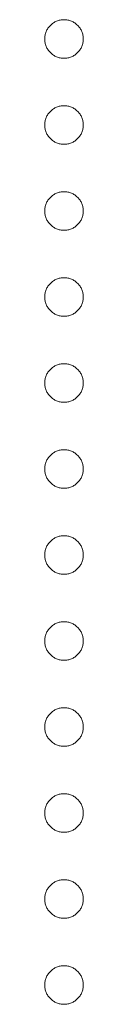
# Model space of a CAD drawing. Header units: millimetres. Extents: x -68 to 153, y 78 to 418.
# Tile 12 of 32: x -16.208 to -15.988, y 316.959 to 322.59. Entities that reach past the tile are written whole.
import ezdxf

# ---------------------------------------------------------------- set-up
doc = ezdxf.new("R2010")
doc.units = ezdxf.units.MM

msp = doc.modelspace()

# ---------------------------------------------------------------- linework, layer by layer
at = {"color": 7, "linetype": 'Continuous', "lineweight": 15}
for points, knots in [([(-16.2082, 322.4799), (-16.2078, 322.4873), (-16.207, 322.5017), (-16.2005, 322.5224), (-16.1904, 322.5415), (-16.1763, 322.5584), (-16.1593, 322.5722), (-16.1403, 322.5827), (-16.1196, 322.5889), (-16.1052, 322.5898), (-16.0979, 322.5902)], [0, 0, 0, 0, 0.1277566, 0.2494144, 0.3727965, 0.5001113, 0.6286099, 0.7506434, 0.8737684, 1, 1, 1, 1]), ([(-16.0979, 322.5902), (-16.0905, 322.5898), (-16.0759, 322.589), (-16.055, 322.5827), (-16.0361, 322.5723), (-16.0193, 322.5583), (-16.0052, 322.5415), (-15.995, 322.5225), (-15.9889, 322.5017), (-15.9881, 322.4873), (-15.9877, 322.4799)], [0, 0, 0, 0, 0.129097, 0.252046, 0.373905, 0.5010378, 0.6281707, 0.7513765, 0.872426, 1, 1, 1, 1]), ([(-16.0979, 322.3697), (-16.1052, 322.3701), (-16.1195, 322.371), (-16.1404, 322.3768), (-16.1592, 322.3877), (-16.1763, 322.4014), (-16.1903, 322.4184), (-16.2007, 322.4373), (-16.207, 322.4581), (-16.2078, 322.4726), (-16.2082, 322.4799)], [0, 0, 0, 0, 0.126178, 0.248821, 0.37154, 0.499984, 0.627244, 0.749226, 0.872298, 1, 1, 1, 1]), ([(-15.9877, 322.4799), (-15.9881, 322.4726), (-15.989, 322.4581), (-15.9949, 322.4372), (-16.0053, 322.4184), (-16.0193, 322.4015), (-16.0362, 322.3876), (-16.0549, 322.3768), (-16.076, 322.371), (-16.0905, 322.3701), (-16.0979, 322.3697)], [0, 0, 0, 0, 0.127519, 0.249986, 0.371792, 0.49887, 0.625948, 0.748492, 0.870959, 1, 1, 1, 1]), ([(-16.2082, 321.9881), (-16.2078, 321.9955), (-16.207, 322.0099), (-16.2005, 322.0306), (-16.1904, 322.0496), (-16.1763, 322.0666), (-16.1593, 322.0804), (-16.1403, 322.0908), (-16.1196, 322.0971), (-16.1052, 322.0979), (-16.0979, 322.0983)], [0, 0, 0, 0, 0.1277566, 0.2494144, 0.3727965, 0.5001113, 0.6286099, 0.7506434, 0.8737684, 1, 1, 1, 1]), ([(-16.0979, 322.0983), (-16.0905, 322.0979), (-16.0759, 322.0971), (-16.055, 322.0908), (-16.0361, 322.0805), (-16.0193, 322.0665), (-16.0052, 322.0496), (-15.995, 322.0306), (-15.9889, 322.0098), (-15.9881, 321.9955), (-15.9877, 321.9881)], [0, 0, 0, 0, 0.129097, 0.252046, 0.373905, 0.5010378, 0.6281707, 0.7513765, 0.872426, 1, 1, 1, 1]), ([(-16.0979, 321.8778), (-16.1052, 321.8783), (-16.1195, 321.8792), (-16.1404, 321.885), (-16.1592, 321.8959), (-16.1763, 321.9096), (-16.1903, 321.9265), (-16.2007, 321.9454), (-16.207, 321.9662), (-16.2078, 321.9807), (-16.2082, 321.9881)], [0, 0, 0, 0, 0.126178, 0.248821, 0.37154, 0.499984, 0.627244, 0.749226, 0.872298, 1, 1, 1, 1]), ([(-15.9877, 321.9881), (-15.9881, 321.9807), (-15.989, 321.9663), (-15.9949, 321.9454), (-16.0053, 321.9265), (-16.0193, 321.9097), (-16.0362, 321.8958), (-16.0549, 321.885), (-16.076, 321.8791), (-16.0905, 321.8783), (-16.0979, 321.8778)], [0, 0, 0, 0, 0.127519, 0.249986, 0.371792, 0.49887, 0.625948, 0.748492, 0.870959, 1, 1, 1, 1]), ([(-16.2082, 321.4962), (-16.2078, 321.5036), (-16.207, 321.518), (-16.2005, 321.5387), (-16.1904, 321.5578), (-16.1763, 321.5747), (-16.1593, 321.5885), (-16.1403, 321.599), (-16.1196, 321.6052), (-16.1052, 321.6061), (-16.0979, 321.6065)], [0, 0, 0, 0, 0.1277566, 0.2494144, 0.3727965, 0.5001113, 0.6286099, 0.7506434, 0.8737684, 1, 1, 1, 1]), ([(-16.0979, 321.6065), (-16.0905, 321.6061), (-16.0759, 321.6053), (-16.055, 321.5989), (-16.0361, 321.5886), (-16.0193, 321.5746), (-16.0052, 321.5578), (-15.995, 321.5388), (-15.9889, 321.518), (-15.9881, 321.5036), (-15.9877, 321.4962)], [0, 0, 0, 0, 0.129097, 0.252046, 0.373905, 0.5010378, 0.6281707, 0.7513765, 0.872426, 1, 1, 1, 1]), ([(-16.0979, 321.386), (-16.1052, 321.3864), (-16.1195, 321.3873), (-16.1404, 321.3931), (-16.1592, 321.404), (-16.1763, 321.4177), (-16.1903, 321.4346), (-16.2007, 321.4536), (-16.207, 321.4744), (-16.2078, 321.4889), (-16.2082, 321.4962)], [0, 0, 0, 0, 0.126178, 0.248821, 0.37154, 0.499984, 0.627244, 0.749226, 0.872298, 1, 1, 1, 1]), ([(-15.9877, 321.4962), (-15.9881, 321.4889), (-15.989, 321.4744), (-15.9949, 321.4535), (-16.0053, 321.4346), (-16.0193, 321.4178), (-16.0362, 321.4039), (-16.0549, 321.3931), (-16.076, 321.3873), (-16.0905, 321.3864), (-16.0979, 321.386)], [0, 0, 0, 0, 0.127519, 0.249986, 0.371792, 0.49887, 0.625948, 0.748492, 0.870959, 1, 1, 1, 1]), ([(-16.2082, 321.0044), (-16.2078, 321.0118), (-16.207, 321.0262), (-16.2005, 321.0469), (-16.1904, 321.0659), (-16.1763, 321.0829), (-16.1593, 321.0967), (-16.1403, 321.1071), (-16.1196, 321.1134), (-16.1052, 321.1142), (-16.0979, 321.1146)], [0, 0, 0, 0, 0.1277566, 0.2494144, 0.3727965, 0.5001113, 0.6286099, 0.7506434, 0.8737684, 1, 1, 1, 1]), ([(-16.0979, 321.1146), (-16.0905, 321.1142), (-16.0759, 321.1134), (-16.055, 321.1071), (-16.0361, 321.0967), (-16.0193, 321.0828), (-16.0052, 321.0659), (-15.995, 321.0469), (-15.9889, 321.0261), (-15.9881, 321.0117), (-15.9877, 321.0044)], [0, 0, 0, 0, 0.129097, 0.252046, 0.373905, 0.5010378, 0.6281707, 0.7513765, 0.872426, 1, 1, 1, 1]), ([(-16.0979, 320.8941), (-16.1052, 320.8946), (-16.1195, 320.8955), (-16.1404, 320.9012), (-16.1592, 320.9122), (-16.1763, 320.9259), (-16.1903, 320.9428), (-16.2007, 320.9617), (-16.207, 320.9825), (-16.2078, 320.997), (-16.2082, 321.0044)], [0, 0, 0, 0, 0.126178, 0.248821, 0.37154, 0.499984, 0.627244, 0.749226, 0.872298, 1, 1, 1, 1]), ([(-15.9877, 321.0044), (-15.9881, 320.997), (-15.989, 320.9826), (-15.9949, 320.9617), (-16.0053, 320.9428), (-16.0193, 320.926), (-16.0362, 320.9121), (-16.0549, 320.9013), (-16.076, 320.8954), (-16.0905, 320.8946), (-16.0979, 320.8941)], [0, 0, 0, 0, 0.127519, 0.249986, 0.371792, 0.49887, 0.625948, 0.748492, 0.870959, 1, 1, 1, 1]), ([(-16.2082, 320.5125), (-16.2078, 320.5199), (-16.207, 320.5343), (-16.2005, 320.555), (-16.1904, 320.5741), (-16.1763, 320.591), (-16.1593, 320.6048), (-16.1403, 320.6153), (-16.1196, 320.6215), (-16.1052, 320.6223), (-16.0979, 320.6228)], [0, 0, 0, 0, 0.1277566, 0.2494144, 0.3727965, 0.5001113, 0.6286099, 0.7506434, 0.8737684, 1, 1, 1, 1]), ([(-16.0979, 320.6228), (-16.0905, 320.6224), (-16.0759, 320.6216), (-16.055, 320.6152), (-16.0361, 320.6049), (-16.0193, 320.5909), (-16.0052, 320.5741), (-15.995, 320.5551), (-15.9889, 320.5343), (-15.9881, 320.5199), (-15.9877, 320.5125)], [0, 0, 0, 0, 0.129097, 0.252046, 0.373905, 0.5010378, 0.6281707, 0.7513765, 0.872426, 1, 1, 1, 1]), ([(-16.0979, 320.4023), (-16.1052, 320.4027), (-16.1195, 320.4036), (-16.1404, 320.4094), (-16.1592, 320.4203), (-16.1763, 320.434), (-16.1903, 320.4509), (-16.2007, 320.4699), (-16.207, 320.4907), (-16.2078, 320.5051), (-16.2082, 320.5125)], [0, 0, 0, 0, 0.126178, 0.248821, 0.37154, 0.499984, 0.627244, 0.749226, 0.872298, 1, 1, 1, 1]), ([(-15.9877, 320.5125), (-15.9881, 320.5052), (-15.989, 320.4907), (-15.9949, 320.4698), (-16.0053, 320.4509), (-16.0193, 320.4341), (-16.0362, 320.4202), (-16.0549, 320.4094), (-16.076, 320.4036), (-16.0905, 320.4027), (-16.0979, 320.4023)], [0, 0, 0, 0, 0.127519, 0.249986, 0.371792, 0.49887, 0.625948, 0.748492, 0.870959, 1, 1, 1, 1]), ([(-16.2082, 320.0207), (-16.2078, 320.028), (-16.207, 320.0425), (-16.2005, 320.0632), (-16.1904, 320.0822), (-16.1763, 320.0991), (-16.1593, 320.113), (-16.1403, 320.1234), (-16.1196, 320.1297), (-16.1052, 320.1305), (-16.0979, 320.1309)], [0, 0, 0, 0, 0.1277566, 0.2494144, 0.3727965, 0.5001113, 0.6286099, 0.7506434, 0.8737684, 1, 1, 1, 1]), ([(-16.0979, 320.1309), (-16.0905, 320.1305), (-16.0759, 320.1297), (-16.055, 320.1234), (-16.0361, 320.113), (-16.0193, 320.099), (-16.0052, 320.0822), (-15.995, 320.0632), (-15.9889, 320.0424), (-15.9881, 320.028), (-15.9877, 320.0207)], [0, 0, 0, 0, 0.129097, 0.252046, 0.373905, 0.5010378, 0.6281707, 0.7513765, 0.872426, 1, 1, 1, 1]), ([(-16.0979, 319.9104), (-16.1052, 319.9109), (-16.1195, 319.9118), (-16.1404, 319.9175), (-16.1592, 319.9285), (-16.1763, 319.9422), (-16.1903, 319.9591), (-16.2007, 319.978), (-16.207, 319.9988), (-16.2078, 320.0133), (-16.2082, 320.0207)], [0, 0, 0, 0, 0.126178, 0.248821, 0.37154, 0.499984, 0.627244, 0.749226, 0.872298, 1, 1, 1, 1]), ([(-15.9877, 320.0207), (-15.9881, 320.0133), (-15.989, 319.9989), (-15.9949, 319.978), (-16.0053, 319.9591), (-16.0193, 319.9422), (-16.0362, 319.9284), (-16.0549, 319.9175), (-16.076, 319.9117), (-16.0905, 319.9109), (-16.0979, 319.9104)], [0, 0, 0, 0, 0.127519, 0.249986, 0.371792, 0.49887, 0.625948, 0.748492, 0.870959, 1, 1, 1, 1]), ([(-16.2082, 319.5288), (-16.2078, 319.5362), (-16.207, 319.5506), (-16.2005, 319.5713), (-16.1904, 319.5904), (-16.1763, 319.6073), (-16.1593, 319.6211), (-16.1403, 319.6315), (-16.1196, 319.6378), (-16.1052, 319.6386), (-16.0979, 319.6391)], [0, 0, 0, 0, 0.1277566, 0.2494144, 0.3727965, 0.5001113, 0.6286099, 0.7506434, 0.8737684, 1, 1, 1, 1]), ([(-16.0979, 319.6391), (-16.0905, 319.6387), (-16.0759, 319.6379), (-16.055, 319.6315), (-16.0361, 319.6212), (-16.0193, 319.6072), (-16.0052, 319.5904), (-15.995, 319.5714), (-15.9889, 319.5506), (-15.9881, 319.5362), (-15.9877, 319.5288)], [0, 0, 0, 0, 0.129097, 0.252046, 0.373905, 0.5010378, 0.6281707, 0.7513765, 0.872426, 1, 1, 1, 1]), ([(-16.0979, 319.4186), (-16.1052, 319.419), (-16.1195, 319.4199), (-16.1404, 319.4257), (-16.1592, 319.4366), (-16.1763, 319.4503), (-16.1903, 319.4672), (-16.2007, 319.4862), (-16.207, 319.507), (-16.2078, 319.5214), (-16.2082, 319.5288)], [0, 0, 0, 0, 0.126178, 0.248821, 0.37154, 0.499984, 0.627244, 0.749226, 0.872298, 1, 1, 1, 1]), ([(-15.9877, 319.5288), (-15.9881, 319.5214), (-15.989, 319.507), (-15.9949, 319.4861), (-16.0053, 319.4672), (-16.0193, 319.4504), (-16.0362, 319.4365), (-16.0549, 319.4257), (-16.076, 319.4199), (-16.0905, 319.419), (-16.0979, 319.4186)], [0, 0, 0, 0, 0.127519, 0.249986, 0.371792, 0.49887, 0.625948, 0.748492, 0.870959, 1, 1, 1, 1]), ([(-16.2082, 319.037), (-16.2078, 319.0443), (-16.207, 319.0587), (-16.2005, 319.0795), (-16.1904, 319.0985), (-16.1763, 319.1154), (-16.1593, 319.1292), (-16.1403, 319.1397), (-16.1196, 319.146), (-16.1052, 319.1468), (-16.0979, 319.1472)], [0, 0, 0, 0, 0.1277566, 0.2494144, 0.3727965, 0.5001113, 0.6286099, 0.7506434, 0.8737684, 1, 1, 1, 1]), ([(-16.0979, 319.1472), (-16.0905, 319.1468), (-16.0759, 319.146), (-16.055, 319.1397), (-16.0361, 319.1293), (-16.0193, 319.1153), (-16.0052, 319.0985), (-15.995, 319.0795), (-15.9889, 319.0587), (-15.9881, 319.0443), (-15.9877, 319.037)], [0, 0, 0, 0, 0.129097, 0.252046, 0.373905, 0.5010378, 0.6281707, 0.7513765, 0.872426, 1, 1, 1, 1]), ([(-16.0979, 318.9267), (-16.1052, 318.9272), (-16.1195, 318.9281), (-16.1404, 318.9338), (-16.1592, 318.9448), (-16.1763, 318.9584), (-16.1903, 318.9754), (-16.2007, 318.9943), (-16.207, 319.0151), (-16.2078, 319.0296), (-16.2082, 319.037)], [0, 0, 0, 0, 0.126178, 0.248821, 0.37154, 0.499984, 0.627244, 0.749226, 0.872298, 1, 1, 1, 1]), ([(-15.9877, 319.037), (-15.9881, 319.0296), (-15.989, 319.0152), (-15.9949, 318.9943), (-16.0053, 318.9754), (-16.0193, 318.9585), (-16.0362, 318.9447), (-16.0549, 318.9338), (-16.076, 318.928), (-16.0905, 318.9272), (-16.0979, 318.9267)], [0, 0, 0, 0, 0.127519, 0.249986, 0.371792, 0.49887, 0.625948, 0.748492, 0.870959, 1, 1, 1, 1]), ([(-16.2082, 318.5451), (-16.2078, 318.5525), (-16.207, 318.5669), (-16.2005, 318.5876), (-16.1904, 318.6067), (-16.1763, 318.6236), (-16.1593, 318.6374), (-16.1403, 318.6478), (-16.1196, 318.6541), (-16.1052, 318.6549), (-16.0979, 318.6553)], [0, 0, 0, 0, 0.1277566, 0.2494144, 0.3727965, 0.5001113, 0.6286099, 0.7506434, 0.8737684, 1, 1, 1, 1]), ([(-16.0979, 318.6553), (-16.0905, 318.6549), (-16.0759, 318.6542), (-16.055, 318.6478), (-16.0361, 318.6375), (-16.0193, 318.6235), (-16.0052, 318.6067), (-15.995, 318.5876), (-15.9889, 318.5668), (-15.9881, 318.5525), (-15.9877, 318.5451)], [0, 0, 0, 0, 0.129097, 0.252046, 0.373905, 0.5010378, 0.6281707, 0.7513765, 0.872426, 1, 1, 1, 1]), ([(-16.0979, 318.4349), (-16.1052, 318.4353), (-16.1195, 318.4362), (-16.1404, 318.442), (-16.1592, 318.4529), (-16.1763, 318.4666), (-16.1903, 318.4835), (-16.2007, 318.5025), (-16.207, 318.5232), (-16.2078, 318.5377), (-16.2082, 318.5451)], [0, 0, 0, 0, 0.126178, 0.248821, 0.37154, 0.499984, 0.627244, 0.749226, 0.872298, 1, 1, 1, 1]), ([(-15.9877, 318.5451), (-15.9881, 318.5377), (-15.989, 318.5233), (-15.9949, 318.5024), (-16.0053, 318.4835), (-16.0193, 318.4667), (-16.0362, 318.4528), (-16.0549, 318.442), (-16.076, 318.4362), (-16.0905, 318.4353), (-16.0979, 318.4349)], [0, 0, 0, 0, 0.127519, 0.249986, 0.371792, 0.49887, 0.625948, 0.748492, 0.870959, 1, 1, 1, 1]), ([(-16.2082, 318.0533), (-16.2078, 318.0606), (-16.207, 318.075), (-16.2005, 318.0957), (-16.1904, 318.1148), (-16.1763, 318.1317), (-16.1593, 318.1455), (-16.1403, 318.156), (-16.1196, 318.1623), (-16.1052, 318.1631), (-16.0979, 318.1635)], [0, 0, 0, 0, 0.1277566, 0.2494144, 0.3727965, 0.5001113, 0.6286099, 0.7506434, 0.8737684, 1, 1, 1, 1]), ([(-16.0979, 318.1635), (-16.0905, 318.1631), (-16.0759, 318.1623), (-16.055, 318.156), (-16.0361, 318.1456), (-16.0193, 318.1316), (-16.0052, 318.1148), (-15.995, 318.0958), (-15.9889, 318.075), (-15.9881, 318.0606), (-15.9877, 318.0533)], [0, 0, 0, 0, 0.129097, 0.252046, 0.373905, 0.5010378, 0.6281707, 0.7513765, 0.872426, 1, 1, 1, 1]), ([(-16.0979, 317.943), (-16.1052, 317.9435), (-16.1195, 317.9444), (-16.1404, 317.9501), (-16.1592, 317.961), (-16.1763, 317.9747), (-16.1903, 317.9917), (-16.2007, 318.0106), (-16.207, 318.0314), (-16.2078, 318.0459), (-16.2082, 318.0533)], [0, 0, 0, 0, 0.126178, 0.248821, 0.37154, 0.499984, 0.627244, 0.749226, 0.872298, 1, 1, 1, 1]), ([(-15.9877, 318.0533), (-15.9881, 318.0459), (-15.989, 318.0314), (-15.9949, 318.0106), (-16.0053, 317.9917), (-16.0193, 317.9748), (-16.0362, 317.961), (-16.0549, 317.9501), (-16.076, 317.9443), (-16.0905, 317.9434), (-16.0979, 317.943)], [0, 0, 0, 0, 0.127519, 0.249986, 0.371792, 0.49887, 0.625948, 0.748492, 0.870959, 1, 1, 1, 1]), ([(-16.2082, 317.5614), (-16.2078, 317.5688), (-16.207, 317.5832), (-16.2005, 317.6039), (-16.1904, 317.6229), (-16.1763, 317.6399), (-16.1593, 317.6537), (-16.1403, 317.6641), (-16.1196, 317.6704), (-16.1052, 317.6712), (-16.0979, 317.6716)], [0, 0, 0, 0, 0.1277566, 0.2494144, 0.3727965, 0.5001113, 0.6286099, 0.7506434, 0.8737684, 1, 1, 1, 1]), ([(-16.0979, 317.6716), (-16.0905, 317.6712), (-16.0759, 317.6705), (-16.055, 317.6641), (-16.0361, 317.6538), (-16.0193, 317.6398), (-16.0052, 317.623), (-15.995, 317.6039), (-15.9889, 317.5831), (-15.9881, 317.5688), (-15.9877, 317.5614)], [0, 0, 0, 0, 0.129097, 0.252046, 0.373905, 0.5010378, 0.6281707, 0.7513765, 0.872426, 1, 1, 1, 1]), ([(-16.0979, 317.4512), (-16.1052, 317.4516), (-16.1195, 317.4525), (-16.1404, 317.4583), (-16.1592, 317.4692), (-16.1763, 317.4829), (-16.1903, 317.4998), (-16.2007, 317.5188), (-16.207, 317.5395), (-16.2078, 317.554), (-16.2082, 317.5614)], [0, 0, 0, 0, 0.126178, 0.248821, 0.37154, 0.499984, 0.627244, 0.749226, 0.872298, 1, 1, 1, 1]), ([(-15.9877, 317.5614), (-15.9881, 317.554), (-15.989, 317.5396), (-15.9949, 317.5187), (-16.0053, 317.4998), (-16.0193, 317.483), (-16.0362, 317.4691), (-16.0549, 317.4583), (-16.076, 317.4524), (-16.0905, 317.4516), (-16.0979, 317.4512)], [0, 0, 0, 0, 0.127519, 0.249986, 0.371792, 0.49887, 0.625948, 0.748492, 0.870959, 1, 1, 1, 1]), ([(-16.2082, 317.0695), (-16.2078, 317.0769), (-16.207, 317.0913), (-16.2005, 317.112), (-16.1904, 317.1311), (-16.1763, 317.148), (-16.1593, 317.1618), (-16.1403, 317.1723), (-16.1196, 317.1785), (-16.1052, 317.1794), (-16.0979, 317.1798)], [0, 0, 0, 0, 0.1277566, 0.2494144, 0.3727965, 0.5001113, 0.6286099, 0.7506434, 0.8737684, 1, 1, 1, 1]), ([(-16.0979, 317.1798), (-16.0905, 317.1794), (-16.0759, 317.1786), (-16.055, 317.1723), (-16.0361, 317.1619), (-16.0193, 317.1479), (-16.0052, 317.1311), (-15.995, 317.1121), (-15.9889, 317.0913), (-15.9881, 317.0769), (-15.9877, 317.0695)], [0, 0, 0, 0, 0.129097, 0.252046, 0.373905, 0.5010378, 0.6281707, 0.7513765, 0.872426, 1, 1, 1, 1]), ([(-16.0979, 316.9593), (-16.1052, 316.9598), (-16.1195, 316.9606), (-16.1404, 316.9664), (-16.1592, 316.9773), (-16.1763, 316.991), (-16.1903, 317.008), (-16.2007, 317.0269), (-16.207, 317.0477), (-16.2078, 317.0622), (-16.2082, 317.0695)], [0, 0, 0, 0, 0.126178, 0.248821, 0.37154, 0.499984, 0.627244, 0.749226, 0.872298, 1, 1, 1, 1]), ([(-15.9877, 317.0695), (-15.9881, 317.0622), (-15.989, 317.0477), (-15.9949, 317.0269), (-16.0053, 317.008), (-16.0193, 316.9911), (-16.0362, 316.9773), (-16.0549, 316.9664), (-16.076, 316.9606), (-16.0905, 316.9597), (-16.0979, 316.9593)], [0, 0, 0, 0, 0.127519, 0.249986, 0.371792, 0.49887, 0.625948, 0.748492, 0.870959, 1, 1, 1, 1])]:
    msp.add_open_spline(points, degree=3, knots=knots, dxfattribs=at)

doc.saveas('drawing.dxf')
